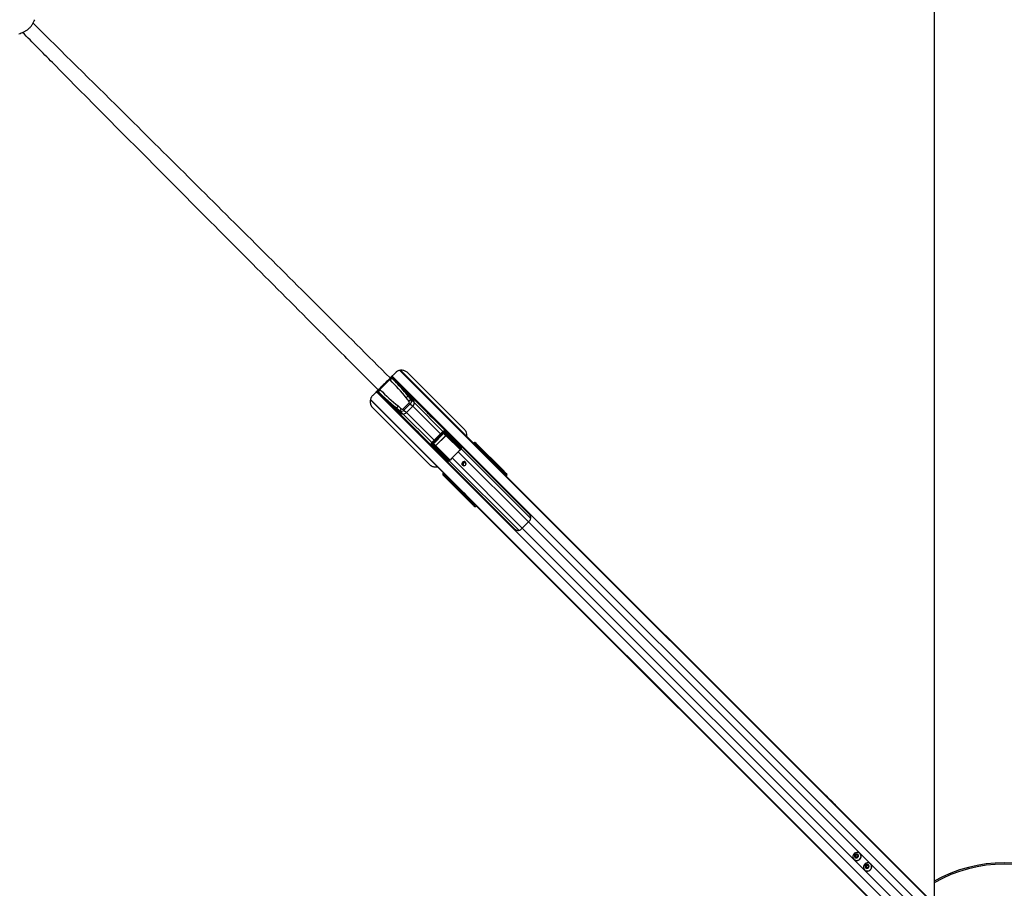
# Model space of a CAD drawing. Header units: millimetres. Extents: x 20 to 23339, y 40 to 19992.
# Tile 102 of 154: x 4544 to 6779, y 14957 to 16931. Entities that reach past the tile are written whole.
import ezdxf

# ---------------------------------------------------------------- set-up
doc = ezdxf.new("R2010")
doc.units = ezdxf.units.MM
doc.header["$LTSCALE"] = 2

msp = doc.modelspace()

# ---------------------------------------------------------------- linework, layer by layer
at = {"color": 8, "linetype": 'Continuous', "lineweight": 25}
for p, q in [((5382.98, 16114.29), (5384.43, 16112.85)), ((5396.72, 16110.05), (5387.75, 16119.03)), ((6653.54, 14857.17), (5389.71, 16121)), ((6669.32, 14871.93), (5407.43, 16133.82)), ((5621.51, 15920.76), (5408.26, 16134)), ((5360.64, 16091.95), (5362.08, 16090.5)), ((6617.76, 14821.39), (5353.93, 16085.22)), ((5356.02, 16087.07), (5364.88, 16078.21)), ((5552.98, 15854.62), (5340.4, 16067.2)), ((6603, 14805.61), (5340.61, 16068)), ((5499.51, 15989.81), (5436.5, 16052.82)), ((5505.04, 15995.34), (5440.37, 16060.02)), ((5479.59, 15969.89), (5414.91, 16034.56)), ((5485.12, 15975.42), (5422.11, 16038.43)), ((5505.11, 15995.41), (5506.99, 15993.53)), ((5544.76, 15953.53), (5512.76, 15985.54)), ((5513.22, 15985.78), (5545.1, 15953.9)), ((5479.52, 15969.82), (5481.4, 15967.94)), ((5521.06, 15929.8), (5489.15, 15961.71)), ((5489.39, 15962.17), (5521.46, 15930.11)), ((5546.72, 15959.17), (5545.41, 15960.17)), ((5577.27, 15965.57), (5577.26, 15965.56)), ((5577.53, 15965.66), (5577.99, 15965.19)), ((5577.81, 15965.94), (5578.27, 15965.47)), ((5579.59, 15966.27), (5579.67, 15966.19)), ((5584.86, 15957.95), (5586.28, 15959.14)), ((5586.42, 15958.87), (5585.07, 15957.74)), ((5586.27, 15957.57), (5585.76, 15957.06)), ((5585.8, 15958.03), (5586.27, 15957.57)), ((5587.15, 15958.55), (5586.62, 15959.08)), ((5587.58, 15958.36), (5587.66, 15958.29)), ((5685.18, 15775.82), (5525.96, 15935.05)), ((5699.11, 15789.75), (5539.88, 15948.97)), ((5704.29, 15797.73), (5546.41, 15955.61)), ((5586.81, 15956), (5587.32, 15956.51)), ((5588.22, 15955.62), (5587.71, 15955.11)), ((5595.09, 15947.72), (5596.73, 15949.09)), ((5596.88, 15948.83), (5595.3, 15947.51)), ((5519.43, 15928.77), (5518.37, 15929.63)), ((5677.19, 15770.64), (5519.32, 15928.52)), ((5509.46, 15896.66), (5508.99, 15897.12)), ((5509.74, 15896.94), (5509.27, 15897.4)), ((5509.37, 15897.67), (5509.36, 15897.66)), ((5515.79, 15888.65), (5516.98, 15890.07)), ((5640.95, 15901.86), (5642.31, 15903.39)), ((5643.79, 15901.15), (5642.79, 15900.02)), ((5515.85, 15888.31), (5516.38, 15887.78)), ((5517.19, 15889.86), (5516.06, 15888.51)), ((5516.9, 15889.13), (5517.36, 15888.66)), ((5517.87, 15889.17), (5517.36, 15888.66)), ((5518.42, 15887.61), (5518.93, 15888.12)), ((5519.82, 15887.22), (5519.31, 15886.71)), ((5525.84, 15878.2), (5527.21, 15879.84)), ((5527.42, 15879.63), (5526.1, 15878.05)), ((5571.54, 15832.62), (5573.07, 15833.98)), ((5574.91, 15832.14), (5573.78, 15831.14)), ((6591.21, 14897.65), (5699.11, 15789.75)), ((6577.28, 14883.72), (5685.18, 15775.82))]:
    msp.add_line(p, q, dxfattribs=at)
at = {"color": 7, "linetype": 'Continuous', "lineweight": 25}
for p, q in [((5397.14, 16128.43), (5385.4, 16116.69)), ((5387.22, 16118.54), (5389.35, 16116.41)), ((5701.59, 15806.57), (5388.44, 16119.73)), ((5389.35, 16116.41), (5390.01, 16115.75)), ((5390.01, 16115.75), (5433.93, 16071.83)), ((5624.48, 15918.34), (5408.72, 16134.1)), ((5553.66, 16000.19), (5425.42, 16128.43)), ((5384.43, 16112.85), (5362.08, 16090.5)), ((5384.43, 16112.85), (5384.43, 16112.85)), ((5385.09, 16112.18), (5384.43, 16112.85)), ((5396.22, 16109.54), (5396.72, 16110.05)), ((5355.2, 16086.49), (5668.36, 15773.34)), ((5356.39, 16087.71), (5358.52, 16085.58)), ((5358.52, 16085.58), (5359.18, 16084.92)), ((5359.18, 16084.92), (5403.1, 16041)), ((5362.75, 16089.84), (5362.08, 16090.5)), ((5362.08, 16090.5), (5362.08, 16090.5)), ((5364.88, 16078.21), (5365.39, 16078.71)), ((5439.74, 16062.12), (5426.97, 16074.89)), ((5470.15, 16037.31), (5431.41, 16076.05)), ((5555.4, 15851.64), (5340.32, 16066.72)), ((5345.79, 16048.8), (5474.03, 15920.56)), ((5412.81, 16035.19), (5400.04, 16047.96)), ((5414.38, 16046.16), (5428.77, 16060.55)), ((5431.02, 16058.3), (5416.63, 16043.91)), ((5436.5, 16052.82), (5422.11, 16038.43)), ((5431.02, 16058.3), (5428.77, 16060.55)), ((5431.02, 16058.3), (5436.5, 16052.82)), ((5433.16, 16067.23), (5440.37, 16060.02)), ((5398.88, 16043.52), (5437.62, 16004.78)), ((5407.7, 16041.77), (5414.91, 16034.56)), ((5416.63, 16043.91), (5414.38, 16046.16)), ((5416.63, 16043.91), (5422.11, 16038.43)), ((5516.31, 15991.15), (5484.6, 16022.86)), ((5452.07, 15990.33), (5483.78, 15958.62)), ((5505.11, 15995.41), (5479.52, 15969.82)), ((5506.99, 15993.53), (5481.4, 15967.94)), ((5483.49, 15967.9), (5507.03, 15991.44)), ((5507.46, 15991.01), (5483.92, 15967.47)), ((5489.09, 15963.16), (5511.77, 15985.84)), ((5511.98, 15985.63), (5489.3, 15962.95)), ((5507.46, 15991.01), (5507.03, 15991.44)), ((5511.77, 15985.84), (5507.46, 15991.01)), ((5509.2, 15990.6), (5513.22, 15985.78)), ((5543.69, 15956.11), (5509.2, 15990.6)), ((5510.13, 15991.09), (5544.62, 15956.6)), ((5544.76, 15958.58), (5510.14, 15993.28)), ((5516.38, 15991.09), (5510.65, 15995.55)), ((5511.11, 15995.14), (5545, 15961.17)), ((5516.89, 15990.64), (5511.11, 15995.14)), ((5511.98, 15985.63), (5511.77, 15985.84)), ((5530.96, 15976.54), (5516.89, 15990.64)), ((5479.38, 15964.28), (5483.84, 15958.55)), ((5513.76, 15929.93), (5479.79, 15963.82)), ((5479.79, 15963.82), (5484.29, 15958.04)), ((5481.65, 15964.79), (5516.35, 15930.17)), ((5483.92, 15967.47), (5483.49, 15967.9)), ((5518.33, 15930.31), (5483.84, 15964.8)), ((5483.92, 15967.47), (5489.09, 15963.16)), ((5498.39, 15943.97), (5484.29, 15958.04)), ((5484.33, 15965.73), (5518.82, 15931.24)), ((5489.15, 15961.71), (5484.33, 15965.73)), ((5489.3, 15962.95), (5489.09, 15963.16)), ((5544.62, 15962.86), (5544.89, 15963.13)), ((5545.49, 15958.81), (5545.3, 15956.56)), ((5577.53, 15965.66), (5577.35, 15965.46)), ((5577.81, 15965.94), (5577.53, 15965.66)), ((5578.27, 15965.47), (5577.99, 15965.19)), ((5577.99, 15965.19), (5578.96, 15964.22)), ((5579.24, 15964.5), (5578.27, 15965.47)), ((5578.96, 15964.22), (5579.24, 15964.5)), ((5578.96, 15964.22), (5579.86, 15963.32)), ((5579.24, 15964.5), (5580.14, 15963.6)), ((5579.32, 15969.15), (5580.64, 15967.4)), ((5642.98, 15905.49), (5579.32, 15969.15)), ((5583.62, 15963.05), (5579.6, 15966.26)), ((5579.67, 15966.19), (5580.66, 15965.2)), ((5583.71, 15962.98), (5579.67, 15966.19)), ((5580.14, 15963.6), (5579.86, 15963.32)), ((5586.28, 15959.14), (5580.62, 15963.83)), ((5580.64, 15967.4), (5643.01, 15905.03)), ((5580.66, 15965.2), (5586.18, 15960.63)), ((5585.8, 15958.03), (5585.29, 15957.52)), ((5587.32, 15956.51), (5586.27, 15957.57)), ((5593.56, 15953.6), (5587.59, 15958.36)), ((5587.66, 15958.29), (5588.74, 15957.21)), ((5593.68, 15953.5), (5587.66, 15958.29)), ((5588.74, 15957.21), (5596.81, 15950.52)), ((5525.96, 15935.05), (5539.88, 15948.97)), ((5588.22, 15955.62), (5587.32, 15956.51)), ((5596.78, 15949.14), (5588.7, 15955.84)), ((5593.68, 15953.5), (5593.55, 15953.59)), ((5642.31, 15903.39), (5596.88, 15948.83)), ((5511.8, 15930.04), (5512.07, 15930.31)), ((5621.51, 15920.76), (5621.13, 15921)), ((5627.81, 15914.45), (5621.51, 15920.76)), ((5622.95, 15918.97), (5627.81, 15914.45)), ((5626.63, 15916.18), (5624.48, 15918.34)), ((5639.24, 15903.57), (5626.63, 15916.18)), ((6672.28, 14869.98), (5627.81, 15914.45)), ((5507.53, 15894.29), (5505.78, 15895.61)), ((5569.44, 15831.95), (5505.78, 15895.61)), ((5569.9, 15831.92), (5507.53, 15894.29)), ((5508.67, 15895.34), (5511.88, 15891.31)), ((5508.74, 15895.26), (5508.67, 15895.34)), ((5509.73, 15894.27), (5508.74, 15895.26)), ((5508.74, 15895.26), (5511.95, 15891.22)), ((5509.27, 15897.4), (5508.99, 15897.12)), ((5509.74, 15896.94), (5509.46, 15896.66)), ((5509.46, 15896.66), (5510.43, 15895.69)), ((5514.3, 15888.75), (5509.73, 15894.27)), ((5510.71, 15895.97), (5509.74, 15896.94)), ((5510.43, 15895.69), (5510.71, 15895.97)), ((5511.33, 15894.79), (5510.43, 15895.69)), ((5511.61, 15895.07), (5510.71, 15895.97)), ((5511.1, 15894.31), (5515.79, 15888.65)), ((5511.61, 15895.07), (5511.33, 15894.79)), ((5643.53, 15899.28), (5639.24, 15903.57)), ((6374.94, 15167.88), (5643.53, 15899.28)), ((5644.73, 15899.9), (5643.79, 15901.15)), ((5646.57, 15901.2), (5647.5, 15899.96)), ((5647.5, 15899.96), (5650.17, 15897.29)), ((5648.31, 15899.75), (5650.17, 15897.29)), ((5516.57, 15887.34), (5521.34, 15881.36)), ((5516.57, 15887.34), (5516.64, 15887.27)), ((5517.72, 15886.19), (5516.64, 15887.27)), ((5516.64, 15887.27), (5521.43, 15881.25)), ((5517.41, 15889.64), (5516.9, 15889.13)), ((5517.36, 15888.66), (5518.42, 15887.61)), ((5524.41, 15878.12), (5517.72, 15886.19)), ((5518.42, 15887.61), (5519.31, 15886.71)), ((5519.09, 15886.23), (5525.79, 15878.15)), ((5521.34, 15881.36), (5521.43, 15881.25)), ((5526.1, 15878.05), (5571.54, 15832.62)), ((5551.73, 15856.52), (5552.98, 15854.62)), ((5555.14, 15852.46), (5552.98, 15854.62)), ((5565.34, 15842.26), (5553.75, 15854.7)), ((5554.16, 15853.95), (5555.14, 15852.46)), ((5561.03, 15846.57), (5554.16, 15853.95)), ((5561.03, 15846.57), (5555.14, 15852.46)), ((5557.56, 15849.49), (5555.4, 15851.64)), ((5563.59, 15843.46), (5557.56, 15849.49)), ((5565.34, 15842.26), (5561.03, 15846.57)), ((5568.76, 15838.29), (5563.59, 15843.46)), ((6604.95, 14802.65), (5565.34, 15842.26)), ((5576.27, 15830.78), (5568.76, 15838.29)), ((5574.97, 15827.43), (5573.73, 15828.36)), ((5573.78, 15831.14), (5575.03, 15830.2)), ((5577.64, 15824.76), (5574.97, 15827.43)), ((5575.18, 15826.62), (5577.64, 15824.76)), ((5580.58, 15826.47), (5576.27, 15830.78)), ((6607.37, 14799.67), (5580.58, 15826.47)), ((5685.18, 15775.82), (5699.11, 15789.75)), ((6384.08, 15158.73), (6374.94, 15167.88)), ((6390.77, 15152.04), (6384.08, 15158.73)), ((6396.44, 15146.37), (6390.77, 15152.04)), ((6675.26, 14867.56), (6396.44, 15146.37)), ((6438.22, 15023.28), (6438.4, 15023.09)), ((6440.57, 15031.91), (6443.02, 15034.36)), ((6441.34, 15028.69), (6440.57, 15031.91)), ((6441.33, 15031.15), (6440.57, 15031.91)), ((6441.33, 15031.15), (6442.55, 15032.38)), ((6441.71, 15029.54), (6441.33, 15031.15)), ((6444.56, 15027.92), (6441.34, 15028.69)), ((6441.95, 15028.54), (6441.71, 15029.54)), ((6442.55, 15032.38), (6443.78, 15033.6)), ((6443.02, 15034.36), (6446.24, 15033.59)), ((6443.78, 15033.6), (6443.02, 15034.36)), ((6443.78, 15033.6), (6445.39, 15033.22)), ((6447.01, 15030.37), (6444.56, 15027.92)), ((6445.39, 15033.22), (6446.39, 15032.98)), ((6446.24, 15033.59), (6447.01, 15030.37)), ((6451.84, 15036.53), (6451.66, 15036.71)), ((6462.15, 14999.35), (6462.33, 14999.17)), ((6464.5, 15007.98), (6466.95, 15010.43)), ((6465.27, 15004.76), (6464.5, 15007.98)), ((6465.25, 15007.23), (6464.5, 15007.98)), ((6465.25, 15007.23), (6466.48, 15008.45)), ((6465.64, 15005.62), (6465.25, 15007.23)), ((6468.49, 15003.99), (6465.27, 15004.76)), ((6465.88, 15004.62), (6465.64, 15005.62)), ((6466.48, 15008.45), (6467.7, 15009.68)), ((6466.95, 15010.43), (6470.17, 15009.66)), ((6467.7, 15009.68), (6466.95, 15010.43)), ((6467.7, 15009.68), (6469.31, 15009.29)), ((6470.94, 15006.44), (6468.49, 15003.99)), ((6469.31, 15009.29), (6470.31, 15009.05)), ((6470.17, 15009.66), (6470.94, 15006.44)), ((6475.76, 15012.6), (6475.58, 15012.78))]:
    msp.add_line(p, q, dxfattribs=at)
at = {"color": 7, "linetype": 'Continuous', "lineweight": 25, "flags": 128}
for points in [[(6620.57, 14939.1), (6620.54, 15512.45), (6620.51, 16141.82), (6620.49, 16782.42), (6620.49, 17423.01)], [(5477.21, 16029.91), (5477.24, 16029.88), (5480.29, 16026.97), (5482.89, 16024.51), (5484.6, 16022.85), (5485.15, 16022.24), (5484.48, 16022.78), (5482.71, 16024.42), (5481.49, 16025.58), (5480.14, 16026.93), (5478.68, 16028.4), (5477.17, 16029.95), (5474.26, 16033), (5471.8, 16035.6), (5470.15, 16037.31), (5470.15, 16037.31)], [(5437.62, 16004.78), (5437.63, 16004.78), (5439.34, 16003.12), (5441.93, 16000.67), (5444.99, 15997.75), (5446.54, 15996.25), (5448.01, 15994.79), (5449.35, 15993.43), (5450.52, 15992.22), (5452.15, 15990.45), (5452.69, 15989.78), (5452.07, 15990.33), (5452.07, 15990.33)], [(5549.32, 15918.54), (5550.86, 15917.53), (5552.71, 15917.22), (5554.58, 15917.65), (5556.18, 15918.75), (5557.28, 15920.35), (5557.71, 15922.22), (5557.4, 15924.07), (5556.39, 15925.61), (5554.85, 15926.61), (5553.01, 15926.92), (5551.14, 15926.49), (5549.54, 15925.39), (5548.44, 15923.79), (5548.01, 15921.92), (5548.32, 15920.08), (5549.32, 15918.54)], [(6451.25, 15023.68), (6452.83, 15025.73), (6453.82, 15028.09), (6454.16, 15030.59), (6453.81, 15033.05), (6452.8, 15035.29), (6451.21, 15037.13), (6449.15, 15038.44), (6446.78, 15039.12), (6444.28, 15039.13), (6441.82, 15038.46), (6439.6, 15037.16), (6437.77, 15035.33), (6436.47, 15033.11), (6435.8, 15030.65), (6435.81, 15028.15), (6436.49, 15025.78), (6437.8, 15023.72), (6439.65, 15022.13), (6441.88, 15021.12), (6444.34, 15020.77), (6446.84, 15021.11), (6449.2, 15022.1), (6451.25, 15023.68)], [(6446.95, 15027.98), (6447.99, 15029.51), (6448.4, 15031.28), (6448.1, 15033.03), (6447.15, 15034.5), (6445.69, 15035.45), (6443.94, 15035.74), (6442.16, 15035.34), (6440.64, 15034.29), (6439.59, 15032.77), (6439.19, 15030.99), (6439.48, 15029.24), (6440.43, 15027.78), (6441.9, 15026.83), (6443.65, 15026.53), (6445.42, 15026.94), (6446.95, 15027.98)], [(6475.18, 14999.75), (6476.75, 15001.8), (6477.75, 15004.16), (6478.08, 15006.67), (6477.73, 15009.13), (6476.72, 15011.36), (6475.13, 15013.2), (6473.08, 15014.51), (6470.71, 15015.2), (6468.2, 15015.2), (6465.75, 15014.53), (6463.52, 15013.24), (6461.69, 15011.41), (6460.4, 15009.18), (6459.73, 15006.73), (6459.73, 15004.22), (6460.42, 15001.85), (6461.73, 14999.8), (6463.57, 14998.21), (6465.8, 14997.2), (6468.26, 14996.85), (6470.77, 14997.18), (6473.13, 14998.18), (6475.18, 14999.75)], [(6470.87, 15004.06), (6471.92, 15005.58), (6472.33, 15007.36), (6472.03, 15009.11), (6471.08, 15010.57), (6469.61, 15011.52), (6467.86, 15011.82), (6466.09, 15011.41), (6464.56, 15010.37), (6463.52, 15008.84), (6463.11, 15007.07), (6463.41, 15005.32), (6464.36, 15003.85), (6465.82, 15002.9), (6467.58, 15002.61), (6469.35, 15003.01), (6470.87, 15004.06)]]:
    msp.add_lwpolyline(points, dxfattribs=at)
at = {"color": 7, "linetype": 'Continuous', "lineweight": 25}
for centre, radius, start, end in [((5392.61, 16106.74), 10.21, 108.61214, 143.23), ((5393.27, 16106.07), 10.21, 108.61214, 143.23), ((5396, 16110.75), 1, 316, 45), ((5368.19, 16082.32), 10.21, 126.77, 161.38786), ((5368.86, 16081.66), 10.21, 126.77, 161.38786), ((5364.18, 16078.93), 1, 225, 314), ((5431.83, 16061.37), 14.36, 109.75416, 134.08523), ((5407.41, 16052), 33.92, 13.67343, 59.92676), ((5416.71, 16054.93), 24.13, 17.34007, 44.44159), ((5422.93, 16067.52), 33.92, 210.07324, 256.32657), ((5413.56, 16043.1), 14.36, 135.91477, 160.24584), ((5421.75, 16036.74), 14.92, 136.92929, 160.28231), ((5438.19, 16053.18), 14.92, 109.71769, 133.07071), ((5430.3, 16060.8), 10.1, 307.87112, 355.57307), ((5398.21, 16048.55), 43.69, 15.21172, 18.09368), ((5420, 16058.22), 24.13, 225.55841, 252.65993), ((5426.38, 16076.72), 43.69, 251.90632, 254.78828), ((5414.13, 16044.63), 10.1, 274.42693, 322.12888), ((5509.22, 15991.7), 1.1, 269.03324, 325.99224), ((5508.91, 15995.1), 2.2, 303.96086, 0.86869), ((5513.21, 15985.23), 0.549, 89.03324, 145.99224), ((5479.83, 15966.02), 2.2, 269.13131, 326.03914), ((5483.23, 15965.71), 1.1, 304.00776, 0.96676), ((5489.7, 15961.72), 0.549, 124.00776, 180.96676), ((5544.7, 15960.06), 1.48, 272.45616, 302.46435), ((5544.88, 15959.86), 0.618, 29.68669, 63.40952), ((5579.94, 15964.54), 0.98, 313.84159, 42.60746), ((5583.93, 15963.07), 0.237, 141.60559, 202.6194), ((5586.38, 15960.72), 0.222, 143.45025, 204.03615), ((5587.11, 15959.41), 0.878, 198.39776, 218.24261), ((5587.43, 15960.16), 1.34, 220.97094, 232.92229), ((5588.02, 15956.55), 0.98, 313.84159, 42.60746), ((5567.72, 15893.23), 59.1, 134.96371, 140.45217), ((5581.7, 15907.21), 59.1, 129.54783, 135.03629), ((5543.71, 15957.21), 1.1, 269.03324, 325.99224), ((5544.34, 15956.89), 1.01, 230.15341, 341.30529), ((5545.05, 15958.51), 1.96, 257.3695, 277.26925), ((5593.83, 15953.58), 0.178, 150.82905, 208.86446), ((5597.57, 15949.37), 0.878, 198.39776, 218.24261), ((5597.55, 15949.34), 0.796, 194.95016, 217.21236), ((5596.95, 15950.6), 0.161, 155.16082, 211.16039), ((5515.07, 15930.05), 0.618, 206.59048, 240.31331), ((5514.87, 15930.23), 1.48, 327.53565, 357.54384), ((5517.72, 15931.22), 1.1, 304.00776, 0.96676), ((5516.42, 15929.88), 1.96, 352.73075, 12.6305), ((5518.04, 15930.59), 1.01, 288.69471, 39.84659), ((5554.23, 15920.7), 5.05, 57.85467, 212.14533), ((5553.88, 15920.8), 3.27, 131.86542, 278.5869), ((5554.14, 15921.08), 3.27, 350.87202, 138.67567), ((5611.07, 15904.91), 18.97, 45.04205, 56.63391), ((5613.23, 15902.76), 18.96, 45.04062, 56.5012), ((5510.39, 15894.99), 0.98, 227.39254, 316.15841), ((5511.86, 15891.01), 0.237, 67.3806, 128.39441), ((5641.24, 15904.82), 1.79, 307.06255, 6.71611), ((5645.21, 15899.76), 1.98, 46.71804, 135.53722), ((5646.15, 15898.52), 1.98, 46.71804, 135.53722), ((5514.21, 15888.55), 0.222, 65.96385, 126.54975), ((5514.77, 15887.5), 1.34, 37.07771, 49.02906), ((5515.52, 15887.82), 0.878, 51.75739, 71.60224), ((5518.38, 15886.91), 0.98, 227.39254, 316.15841), ((5521.35, 15881.1), 0.178, 61.13554, 119.17095), ((5524.33, 15877.98), 0.161, 58.83961, 114.83918), ((5525.59, 15877.38), 0.796, 52.78764, 75.04984), ((5525.56, 15877.36), 0.878, 51.75739, 71.60224), ((5568.83, 15865.05), 18.97, 213.36609, 224.95795), ((5570.99, 15862.89), 18.97, 213.36609, 224.95795), ((5570.11, 15833.69), 1.79, 263.28389, 322.93745), ((5575.17, 15829.72), 1.98, 134.46278, 223.28196), ((5576.41, 15828.78), 1.98, 134.46278, 223.28196), ((5667.7, 15821.25), 44.48, 314.91701, 322.2174), ((5653.68, 15807.23), 44.48, 307.7826, 315.08299), ((6444.72, 15029.8), 9.22, 226.75307, 316.79788), ((6444.68, 15030.21), 3.04, 134.37736, 192.5941), ((6444.34, 15030.16), 2.7, 193.30407, 218.76214), ((6444.72, 15030.25), 3.04, 77.4059, 135.62264), ((6444.77, 15030.59), 2.7, 51.23786, 76.69593), ((6445.13, 15030.21), 9.22, 313.20212, 43.24693), ((6468.64, 15005.88), 9.22, 226.75307, 316.79788), ((6468.6, 15006.28), 3.04, 134.37736, 192.5941), ((6468.26, 15006.24), 2.7, 193.30407, 218.76214), ((6468.65, 15006.33), 3.04, 77.4059, 135.62264), ((6468.69, 15006.67), 2.7, 51.23786, 76.69593), ((6469.05, 15006.29), 9.22, 313.20212, 43.24693), ((6779.29, 14695.64), 320, 60.2284, 119.77073), ((6779.29, 14695.64), 317, 59.91728, 120.07883)]:
    msp.add_arc(centre, radius, start, end, dxfattribs=at)
at = {"color": 8, "linetype": 'Continuous', "lineweight": 25}
for centre, radius, start, end in [((5568.95, 15957.3), 11.74, 44.84469, 48.74924), ((5578.97, 15967.18), 1.68, 310.11369, 7.3551), ((5507.75, 15895.96), 1.68, 262.6449, 319.88631), ((5517.63, 15905.98), 11.74, 221.25076, 225.15531)]:
    msp.add_arc(centre, radius, start, end, dxfattribs=at)
at = {"color": 7, "linetype": 'Continuous', "lineweight": 25}
for centre, major_axis, ratio, start_param, end_param in [((5276.88, 16002.61), (210.51, -210.51), 0.5374519, 1.4475158, 1.5707963), ((5276.2, 16003.29), (208.93, -208.93), 0.5211931, 1.3849003, 1.5707963), ((5472.32, 16198.05), (210.51, -210.51), 0.5374519, 4.712389, 4.8356359), ((5471.64, 16198.73), (208.93, -208.93), 0.5211931, 4.712389, 4.898285), ((5210.33, 15972.35), (303.43, -303.43), 0.5211931, 1.3617427, 1.3849003), ((5211.01, 15971.67), (305, -305), 0.5324147, 1.3617427, 1.3849003), ((5503.26, 16263.92), (305, -305), 0.5324147, 4.898285, 4.9214426), ((5502.58, 16264.6), (303.43, -303.43), 0.5211931, 4.898285, 4.9214426), ((5411.67, 16048.87), (2.71, -2.71), 0.5211931, 4.9214426, 6.2831853), ((5426.06, 16063.26), (2.71, -2.71), 0.5211931, 0, 1.3617427), ((5426.74, 16062.58), (5.66, 5.66), 0.7578134, 4.712389, 6.0741317), ((5412.35, 16048.19), (5.66, 5.66), 0.7578134, 3.3506463, 4.712389), ((5508.21, 15992.38), (3.2, -2.8), 0.9399897, 1.4841326, 3.0830343), ((5508.68, 15991.91), (1.79, -1.51), 0.8534878, 1.4707385, 3.0696403), ((5508.77, 15989.62), (-1.66, 1.89), 0.7960113, 4.7935922, 6.3347062), ((5508.53, 15989.85), (-1.04, 1.2), 0.6306565, 4.7947605, 6.3358745), ((5512.53, 15985.06), (-0.731, 0.811), 0.9160627, 4.7835299, 6.3246439), ((5512.41, 15985.17), (-0.414, 0.472), 0.7960113, 4.7935922, 6.3347062), ((5513.97, 15987.9), (3.58, -3.02), 0.8534878, 1.4707385, 1.617673), ((5482.55, 15966.72), (-2.8, 3.2), 0.9399897, 0.0585583, 1.6574601), ((5483.02, 15966.25), (-1.51, 1.79), 0.8534878, 0.0719524, 1.6708542), ((5485.31, 15966.16), (1.89, -1.66), 0.7960113, 3.0900718, 4.6311858), ((5485.08, 15966.4), (1.2, -1.04), 0.6306565, 3.0889034, 4.6300174), ((5487.03, 15960.96), (-3.02, 3.58), 0.8534878, 1.5239196, 1.6708542), ((5489.87, 15962.4), (0.811, -0.731), 0.9160627, 3.1001341, 4.6412481), ((5489.76, 15962.52), (0.472, -0.414), 0.7960113, 3.0900718, 4.6311858), ((5514.25, 15995.87), (-191.31, 192.03), 0.0067039, 1.6649566, 1.7429935), ((5537.33, 15959.52), (-5.76, 5.76), 0.8205601, 3.6216788, 3.8980488), ((5576.63, 15966.13), (1.73, 3.69), 0.9084912, 5.9653908, 7.5373431), ((5577.86, 15964.5), (2.34, 3.27), 0.932843, 6.1283649, 7.7003172), ((5578.62, 15965.12), (1.06, 1.06), 0.3305965, 0.0349066, 1.5707963), ((5579.62, 15964.13), (1.06, 1.06), 0.3524771, 0.0349066, 1.5707963), ((5580.27, 15963.47), (0.354, 0.354), 0.3743577, 0.0349066, 1.5707963), ((5535.84, 16008.67), (74.51, -70.97), 0.0008516, 5.4109204, 5.4550695), ((5536.19, 16009.03), (74.15, -71.32), 0.0006481, 5.4092127, 5.4533618), ((5586.62, 15957.22), (1.06, 1.06), 0.3305965, 0.0349066, 1.5707963), ((5585.22, 15960.13), (1.22, -0.83), 0.6768411, 6.0573316, 6.2513323), ((5585.04, 15960.19), (1.62, -1.06), 0.7727027, 6.0539511, 6.2479518), ((5587.69, 15956.14), (1.06, 1.06), 0.3524771, 0.0349066, 1.5707963), ((5479.06, 15960.68), (192.03, -191.31), 0.0067039, 1.3986212, 1.4766361), ((5591.8, 15895.89), (-68.6, 84.02), 0.0107882, 5.463474, 5.5026772), ((5588.35, 15955.48), (0.354, 0.354), 0.3743577, 0.0349066, 1.5707963), ((5536.19, 16009.03), (74.15, -71.32), 0.0006481, 5.6002556, 5.6700895), ((5535.84, 16008.67), (74.51, -70.97), 0.0008516, 5.6019633, 5.6717972), ((5597.31, 15947.9), (1.77, 1.77), 0.5087004, 1.3702338, 1.3962634), ((5597.64, 15947.57), (1.41, 1.41), 0.7241758, 1.3702338, 1.3962634), ((5515.41, 15937.6), (-5.76, 5.76), 0.8205601, 2.3851365, 2.6615065), ((5579.04, 15883.14), (84.02, -68.6), 0.0107882, 3.9221007, 3.9613039), ((5622.75, 15919.38), (1.76, -1.68), 0.0656844, 2.7914656, 4.8889634), ((5526.11, 15790.43), (-221.5, 221.5), 0.5107684, 4.712389, 4.7813953), ((5530.4, 15786.14), (-221.5, 221.5), 0.5107684, 4.712389, 4.7822022), ((5508.8, 15898.3), (3.69, 1.73), 0.9084912, 1.8874348, 3.4593871), ((5510.43, 15897.07), (3.27, 2.34), 0.932843, 1.7244608, 3.2964131), ((5509.81, 15896.31), (1.06, 1.06), 0.3305965, 1.5707963, 3.1066861), ((5510.8, 15895.31), (1.06, 1.06), 0.3524771, 1.5707963, 3.1066861), ((5511.46, 15894.66), (0.354, 0.354), 0.3743577, 1.5707963, 3.1066861), ((5465.9, 15938.74), (-71.32, 74.15), 0.0006481, 3.9714162, 4.0155652), ((5466.26, 15939.09), (-70.97, 74.51), 0.0008516, 3.9697084, 4.0138575), ((5642.46, 15902.49), (-1.28, 1.57), 0.2462972, 3.5216209, 5.117167), ((5644.31, 15903.76), (-4.18, 4.33), 0.0438581, 3.4855425, 5.0810886), ((5643.9, 15903.88), (-2.79, 2.88), 0.0438581, 3.4855425, 5.0810886), ((5645.87, 15893.11), (4.24, 4.24), 0.3295798, 5.1811209, 6.2371821), ((5514.8, 15889.71), (-0.83, 1.22), 0.6768411, 3.1734457, 3.3674464), ((5514.74, 15889.89), (-1.06, 1.62), 0.7727027, 3.1768261, 3.3708269), ((5517.71, 15888.31), (1.06, 1.06), 0.3305965, 1.5707963, 3.1066861), ((5518.79, 15887.24), (1.06, 1.06), 0.3524771, 1.5707963, 3.1066861), ((5519.45, 15886.58), (0.354, 0.354), 0.3743577, 1.5707963, 3.1066861), ((5465.9, 15938.74), (-71.32, 74.15), 0.0006481, 3.7546885, 3.8245223), ((5466.26, 15939.09), (-70.97, 74.51), 0.0008516, 3.7529808, 3.8228146), ((5527.03, 15877.62), (1.77, 1.77), 0.5087004, 1.7453293, 1.7713589), ((5527.36, 15877.29), (1.41, 1.41), 0.7241758, 1.7453293, 1.7713589), ((5553.35, 15854.9), (-1.68, 1.76), 0.0656844, 4.5379103, 6.6333124), ((5689.41, 15943.92), (-222.39, 222.39), 0.5087356, 1.5009832, 1.5707963), ((5693.71, 15939.61), (-222.39, 222.39), 0.5087356, 1.5009832, 1.5707963), ((5571.17, 15830.62), (4.33, -4.18), 0.0438581, 4.3436893, 5.9392355), ((5571.05, 15831.03), (2.88, -2.79), 0.0438581, 4.3436893, 5.9392355), ((5572.44, 15832.47), (1.57, -1.28), 0.2462972, 4.3076109, 5.903157), ((5581.82, 15829.06), (4.24, 4.24), 0.3295798, 3.1875959, 4.243657)]:
    msp.add_ellipse(centre, major_axis=major_axis, ratio=ratio, start_param=start_param, end_param=end_param, dxfattribs=at)
at = {"color": 8, "linetype": 'Continuous', "lineweight": 25}
for centre, major_axis, ratio, start_param, end_param in [((5276.88, 16002.61), (210.51, -210.51), 0.5374519, 1.3849003, 1.4475158), ((5472.32, 16198.05), (210.51, -210.51), 0.5374519, 4.8356359, 4.898285), ((5524.37, 15978.52), (34.84, -28.45), 0.0109144, 5.3549514, 5.4147331), ((5578.6, 15964.25), (0.86, 1.85), 0.9084912, 0.9332003, 1.2541578), ((5579.99, 15963.19), (0.354, 0.354), 0.3743577, 1.5707963, 2.1251563), ((5496.41, 15950.56), (-28.45, 34.84), 0.0109144, 4.0100449, 4.0698266), ((5510.68, 15896.33), (1.85, 0.86), 0.9084912, 1.8874348, 2.2076697), ((5511.74, 15894.94), (0.354, 0.354), 0.3743577, 1.0164363, 1.5707963), ((5641.86, 15897.12), (2.83, 2.83), 0.3295798, 5.4553419, 6.2371821), ((5643.2, 15895.79), (4.24, 4.24), 0.3295099, 5.1803848, 6.237318), ((5579.14, 15831.73), (4.24, 4.24), 0.3295099, 3.1874599, 4.2443932), ((5577.81, 15833.07), (2.83, 2.83), 0.3295798, 3.1875959, 3.969436)]:
    msp.add_ellipse(centre, major_axis=major_axis, ratio=ratio, start_param=start_param, end_param=end_param, dxfattribs=at)
at = {"color": 7, "linetype": 'Continuous', "lineweight": 25}
for points, knots in [([(4542.37, 16898.41), (4546.21, 16899.62), (4552.11, 16901.48), (4559.31, 16905.63), (4564.47, 16909.49), (4569.09, 16914.04), (4573.01, 16919.14), (4576.26, 16924.65), (4577.82, 16928.54), (4578.62, 16930.51)], [0, 0, 0, 0, 0.23836382, 0.36638076, 0.49132724, 0.62053671, 0.75044622, 0.87324274, 1, 1, 1, 1]), ([(5385.4, 16116.69), (5383.29, 16114.58), (5379.01, 16110.3), (5372.18, 16103.47), (5365.12, 16096.41), (5360.56, 16091.85), (5358.24, 16089.53)], [0, 0, 0, 0, 0.23888, 0.4846364, 0.7381427, 1, 1, 1, 1]), ([(5425.42, 16128.43), (5424.51, 16129.25), (5422.69, 16130.88), (5418.5, 16133.19), (5413.81, 16134.38), (5408.98, 16134.27), (5405.26, 16133.49), (5401.71, 16131.98), (5399, 16130.19), (5397.58, 16128.85), (5397.14, 16128.43)], [0, 0, 0, 0, 0.1137423, 0.2275484, 0.4536506, 0.5755272, 0.6973834, 0.820633, 0.9438023, 1, 1, 1, 1]), ([(5345.79, 16077.08), (5345, 16076.2), (5343.8, 16074.88), (5342.54, 16072.86), (5341.6, 16071.03), (5340.87, 16069.11), (5340.29, 16066.89), (5340.02, 16065.05), (5339.93, 16063.37), (5339.94, 16061.95), (5340.06, 16060.54), (5340.33, 16058.9), (5340.68, 16057.46), (5341.15, 16056.05), (5341.7, 16054.68), (5342.36, 16053.35), (5343.27, 16051.85), (5344.33, 16050.36), (5345.3, 16049.32), (5345.79, 16048.8)], [0, 0, 0, 0, 0.1094064, 0.1641564, 0.2231318, 0.3052022, 0.3599456, 0.4454596, 0.4848826, 0.5243626, 0.583545, 0.6230251, 0.6862434, 0.7266466, 0.7671143, 0.8277756, 0.8682494, 0.9337677, 1, 1, 1, 1]), ([(5358.24, 16089.53), (5356.17, 16087.46), (5352.02, 16083.31), (5347.87, 16079.16), (5345.79, 16077.08)], [0, 0, 0, 0, 0.4999999, 1, 1, 1, 1]), ([(5452.07, 15990.33), (5451.59, 15990.83), (5450.61, 15991.83), (5448.04, 15994.55), (5446.04, 15996.67), (5445.03, 15997.71), (5445.02, 15997.72)], [0, 0, 0, 0, 0.3346574, 0.6673089, 0.9968828, 1, 1, 1, 1]), ([(5559.31, 15983.5), (5559.41, 15985.46), (5559.61, 15989.41), (5557.62, 15995.41), (5555.04, 15998.53), (5553.66, 16000.19)], [0, 0, 0, 0, 0.3140447, 0.6332645, 1, 1, 1, 1]), ([(5546.41, 15955.61), (5546.55, 15955.94), (5546.86, 15956.67), (5546.98, 15958.25), (5546.59, 15960.39), (5545.55, 15962.42), (5544.54, 15963.63), (5544.11, 15964.05), (5544.11, 15964.06)], [0, 0, 0, 0, 0.1251326, 0.2780419, 0.492841, 0.8046421, 0.9973287, 1, 1, 1, 1]), ([(5544.76, 15958.58), (5544.83, 15958.85), (5544.93, 15959.22), (5545.03, 15959.72), (5545.1, 15960.08), (5545.13, 15960.31), (5545.15, 15960.41)], [0, 0, 0, 0, 0.4255346, 0.5656144, 0.7944513, 1, 1, 1, 1]), ([(5545, 15961.17), (5545, 15961.17), (5545.06, 15961.09), (5545.18, 15960.88), (5545.16, 15960.58), (5545.15, 15960.41)], [0, 0, 0, 0, 0.010706, 0.4231493, 1, 1, 1, 1]), ([(5545, 15961.17), (5545, 15961.16), (5545.1, 15961.05), (5545.31, 15960.75), (5545.38, 15960.38), (5545.41, 15960.17)], [0, 0, 0, 0, 0.0107059, 0.4231481, 1, 1, 1, 1]), ([(5545.41, 15960.17), (5545.42, 15960.09), (5545.42, 15959.92), (5545.45, 15959.46), (5545.48, 15959.08), (5545.49, 15958.81)], [0, 0, 0, 0, 0.1841913, 0.4072131, 1, 1, 1, 1]), ([(5579.6, 15966.26), (5579.48, 15966.33), (5579.27, 15966.46), (5578.94, 15966.51), (5578.64, 15966.47), (5578.34, 15966.35), (5578.06, 15966.17), (5577.88, 15966.01), (5577.81, 15965.94)], [0, 0, 0, 0, 0.1995794, 0.3513074, 0.4943159, 0.6461802, 0.8522295, 1, 1, 1, 1]), ([(5587.59, 15958.36), (5587.47, 15958.43), (5587.27, 15958.56), (5586.93, 15958.6), (5586.63, 15958.56), (5586.33, 15958.45), (5586.05, 15958.27), (5585.87, 15958.1), (5585.8, 15958.03)], [0, 0, 0, 0, 0.1995794, 0.3513074, 0.4943159, 0.6461802, 0.8522295, 1, 1, 1, 1]), ([(5586.42, 15959.27), (5586.47, 15959.37), (5586.58, 15959.53), (5586.61, 15959.75), (5586.6, 15959.93), (5586.57, 15960.06), (5586.49, 15960.25), (5586.37, 15960.44), (5586.24, 15960.56), (5586.18, 15960.63)], [0, 0, 0, 0, 0.20401801, 0.36836347, 0.40895504, 0.56256989, 0.60852773, 0.80270533, 1, 1, 1, 1]), ([(5586.2, 15960.85), (5586.29, 15960.76), (5586.46, 15960.59), (5586.68, 15960.26), (5586.81, 15959.86), (5586.81, 15959.44), (5586.68, 15959.2), (5586.62, 15959.08)], [0, 0, 0, 0, 0.1896653, 0.387972, 0.5975579, 0.804387, 1, 1, 1, 1]), ([(5544.07, 15952.78), (5544.75, 15953.42), (5545.68, 15954.31), (5546.25, 15955.33), (5546.41, 15955.61)], [0, 0, 0, 0, 0.7198695, 1, 1, 1, 1]), ([(5596.78, 15949.14), (5596.87, 15949.21), (5597.05, 15949.37), (5597.17, 15949.65), (5597.19, 15949.9), (5597.14, 15950.06), (5597.09, 15950.18), (5597.04, 15950.26), (5596.94, 15950.39), (5596.87, 15950.46), (5596.81, 15950.52)], [0, 0, 0, 0, 0.21586334, 0.42895582, 0.58025807, 0.68621624, 0.70109635, 0.81343163, 0.83198406, 1, 1, 1, 1]), ([(5596.8, 15950.67), (5596.89, 15950.59), (5597.03, 15950.43), (5597.22, 15950.16), (5597.33, 15949.87), (5597.35, 15949.54), (5597.28, 15949.31), (5597.14, 15949.07), (5597.02, 15948.96), (5596.92, 15948.86)], [0, 0, 0, 0, 0.1677551, 0.3094261, 0.4421052, 0.5973632, 0.7692312, 0.8002226, 1, 1, 1, 1]), ([(5474.03, 15920.56), (5474.41, 15920.2), (5475.15, 15919.49), (5476.38, 15918.53), (5477.48, 15917.79), (5478.42, 15917.24), (5479.62, 15916.6), (5481.12, 15915.95), (5483.23, 15915.29), (5485.11, 15914.9), (5487.24, 15914.69), (5489.33, 15914.7), (5491, 15914.86), (5491.88, 15915.05), (5491.97, 15915.07)], [0, 0, 0, 0, 0.0825106, 0.1650247, 0.2475428, 0.2914793, 0.3355033, 0.4592062, 0.5417364, 0.6723344, 0.7490041, 0.8639289, 0.9849785, 1, 1, 1, 1]), ([(5510.87, 15930.82), (5510.88, 15930.82), (5511.3, 15930.39), (5512.51, 15929.38), (5514.54, 15928.34), (5516.68, 15927.95), (5518.26, 15928.07), (5518.99, 15928.38), (5519.32, 15928.52)], [0, 0, 0, 0, 0.0026713, 0.1953579, 0.507159, 0.7219581, 0.8748674, 1, 1, 1, 1]), ([(5513.76, 15929.93), (5513.76, 15929.93), (5513.84, 15929.87), (5514.05, 15929.75), (5514.34, 15929.77), (5514.52, 15929.78)], [0, 0, 0, 0, 0.0107069, 0.4125955, 1, 1, 1, 1]), ([(5513.76, 15929.93), (5513.77, 15929.93), (5513.87, 15929.83), (5514.17, 15929.62), (5514.54, 15929.56), (5514.76, 15929.52)], [0, 0, 0, 0, 0.0107069, 0.4125943, 1, 1, 1, 1]), ([(5514.52, 15929.78), (5514.63, 15929.8), (5514.85, 15929.83), (5515.38, 15929.93), (5515.9, 15930.05), (5516.26, 15930.14), (5516.35, 15930.17)], [0, 0, 0, 0, 0.2055736, 0.4344383, 0.8552633, 1, 1, 1, 1]), ([(5516.12, 15929.44), (5515.85, 15929.45), (5515.47, 15929.48), (5515.01, 15929.51), (5514.84, 15929.52), (5514.76, 15929.52)], [0, 0, 0, 0, 0.5927869, 0.8158087, 1, 1, 1, 1]), ([(5518.37, 15929.63), (5517.96, 15929.56), (5517.22, 15929.41), (5516.46, 15929.43), (5516.12, 15929.44)], [0, 0, 0, 0, 0.544713, 1, 1, 1, 1]), ([(5519.32, 15928.52), (5520.05, 15928.97), (5521.06, 15929.61), (5521.91, 15930.59), (5522.15, 15930.86)], [0, 0, 0, 0, 0.720131, 1, 1, 1, 1]), ([(5508.99, 15897.12), (5508.92, 15897.05), (5508.72, 15896.84), (5508.51, 15896.49), (5508.42, 15896.07), (5508.46, 15895.67), (5508.6, 15895.45), (5508.67, 15895.34)], [0, 0, 0, 0, 0.1526816, 0.4213754, 0.6263891, 0.8018835, 1, 1, 1, 1]), ([(5509.47, 15897.57), (5509.44, 15897.55), (5509.37, 15897.5), (5509.31, 15897.44), (5509.27, 15897.4)], [0, 0, 0, 0, 0.4679841, 1, 1, 1, 1]), ([(5515.85, 15888.31), (5515.74, 15888.25), (5515.53, 15888.13), (5515.16, 15888.11), (5514.79, 15888.2), (5514.41, 15888.42), (5514.2, 15888.61), (5514.08, 15888.73)], [0, 0, 0, 0, 0.1837229, 0.3577538, 0.5459259, 0.7461896, 1, 1, 1, 1]), ([(5514.3, 15888.75), (5514.39, 15888.67), (5514.54, 15888.52), (5514.83, 15888.36), (5515.12, 15888.31), (5515.41, 15888.36), (5515.57, 15888.46), (5515.66, 15888.51)], [0, 0, 0, 0, 0.2616949, 0.4547577, 0.6342319, 0.8078503, 1, 1, 1, 1]), ([(5516.9, 15889.13), (5516.83, 15889.05), (5516.63, 15888.84), (5516.42, 15888.49), (5516.32, 15888.07), (5516.37, 15887.67), (5516.5, 15887.46), (5516.57, 15887.34)], [0, 0, 0, 0, 0.1526816, 0.4213754, 0.6263891, 0.8018835, 1, 1, 1, 1]), ([(5526.07, 15878.01), (5526.06, 15877.99), (5525.96, 15877.87), (5525.75, 15877.7), (5525.42, 15877.59), (5525.1, 15877.59), (5524.79, 15877.7), (5524.5, 15877.89), (5524.34, 15878.05), (5524.26, 15878.13)], [0, 0, 0, 0, 0.0324038, 0.2220781, 0.3811988, 0.5433613, 0.6728153, 0.8347469, 1, 1, 1, 1]), ([(5524.41, 15878.12), (5524.47, 15878.06), (5524.57, 15877.96), (5524.73, 15877.85), (5524.86, 15877.79), (5524.95, 15877.77), (5525.1, 15877.74), (5525.29, 15877.76), (5525.54, 15877.88), (5525.7, 15878.03), (5525.78, 15878.13), (5525.79, 15878.15)], [0, 0, 0, 0, 0.1655111, 0.2835853, 0.3149316, 0.4135053, 0.4333733, 0.5928838, 0.760419, 0.9651718, 1, 1, 1, 1]), ([(5568.76, 15838.29), (5568.54, 15838.51), (5568.09, 15838.96), (5567.18, 15839.89), (5566.2, 15840.88), (5565.25, 15841.83), (5564.43, 15842.64), (5563.85, 15843.21), (5563.6, 15843.45), (5563.59, 15843.46), (5563.59, 15843.46)], [0, 0, 0, 0, 0.1335987, 0.2671966, 0.4008119, 0.5344211, 0.6680123, 0.8016105, 0.9352267, 1, 1, 1, 1]), ([(5702.85, 15794), (5703.35, 15794.82), (5704.33, 15796.47), (5704.63, 15799.51), (5704.15, 15802.26), (5703.17, 15804.5), (5702.3, 15805.82), (5701.77, 15806.38), (5701.59, 15806.57)], [0, 0, 0, 0, 0.2129283, 0.4246049, 0.6767712, 0.8300264, 0.9444848, 1, 1, 1, 1]), ([(5668.36, 15773.34), (5668.74, 15773), (5669.64, 15772.21), (5671.79, 15771.08), (5674.63, 15770.34), (5678.02, 15770.4), (5679.98, 15771.53), (5680.93, 15772.08)], [0, 0, 0, 0, 0.1096269, 0.2567278, 0.4997884, 0.7551779, 1, 1, 1, 1]), ([(6374.94, 15167.88), (6374.89, 15167.92), (6374.83, 15167.98), (6374.78, 15168.03), (6374.75, 15168.06), (6374.66, 15168.15), (6374.45, 15168.33), (6374.5, 15168.2), (6375.29, 15167.27), (6376.85, 15165.59), (6379.61, 15162.78), (6383.46, 15159.04), (6387.45, 15155.11), (6391.08, 15151.51), (6393.84, 15148.69), (6396.22, 15146.22), (6397.49, 15144.85), (6398.13, 15144.15)], [0, 0, 0, 0, 0.0128243, 0.0160293, 0.0176317, 0.0240423, 0.0497305, 0.1190583, 0.1883106, 0.2569438, 0.3409778, 0.4760744, 0.611696, 0.7174469, 0.8271337, 0.9131092, 1, 1, 1, 1]), ([(6376.42, 15166.38), (6376.39, 15166.41), (6376.32, 15166.47), (6376.27, 15166.51), (6376.27, 15166.51), (6376.37, 15166.4), (6376.62, 15166.14), (6376.95, 15165.81), (6377.23, 15165.52), (6377.4, 15165.35), (6377.54, 15165.21), (6377.61, 15165.15), (6377.64, 15165.12)], [0, 0, 0, 0, 0.0540589, 0.1081366, 0.1814898, 0.3019771, 0.5184611, 0.7488201, 0.8245546, 0.9008749, 0.9552344, 1, 1, 1, 1]), ([(6377.64, 15165.12), (6377.67, 15165.09), (6377.73, 15165.03), (6377.79, 15164.99), (6377.79, 15164.99), (6377.69, 15165.1), (6377.43, 15165.37), (6377.1, 15165.7), (6376.81, 15165.99), (6376.64, 15166.15), (6376.51, 15166.29), (6376.44, 15166.35), (6376.42, 15166.38)], [0, 0, 0, 0, 0.05440905, 0.10883119, 0.18297904, 0.30481667, 0.52255085, 0.75360738, 0.82874291, 0.90447181, 0.95902428, 1, 1, 1, 1]), ([(6390.77, 15152.04), (6389.3, 15153.51), (6386.92, 15155.89), (6384.86, 15157.95), (6384.08, 15158.73)], [0, 0, 0, 0, 0.6208846, 1, 1, 1, 1]), ([(6398.13, 15144.15), (6397.08, 15145.31), (6394.97, 15147.63), (6391.55, 15151.13), (6388.83, 15153.87), (6387.33, 15155.37), (6386.45, 15156.26), (6385.99, 15156.71), (6385.76, 15156.94)], [0, 0, 0, 0, 0.3256755, 0.6503388, 0.8229054, 0.9110502, 0.955444, 1, 1, 1, 1]), ([(6385.76, 15156.94), (6387.52, 15155.2), (6391.09, 15151.69), (6394.64, 15148.16), (6396.44, 15146.37)], [0, 0, 0, 0, 0.49391989, 1, 1, 1, 1])]:
    msp.add_open_spline(points, degree=3, knots=knots, dxfattribs=at)
at = {"color": 8, "linetype": 'Continuous', "lineweight": 25}
for points, knots in [([(4574.83, 16922.51), (4641.23, 16856.88), (4809.83, 16690.23), (5079.84, 16421.37), (5283.55, 16218.25), (5385.4, 16116.69)], [0, 0, 0, 0, 0.2451747, 0.6225869, 1, 1, 1, 1]), ([(5358.24, 16089.53), (5332.85, 16114.99), (5256.66, 16191.37), (5129.72, 16318.69), (4952.1, 16497), (4781.7, 16668.38), (4639.57, 16811.75), (4573.52, 16878.69), (4550.95, 16901.57)], [0, 0, 0, 0, 0.0941818, 0.2825455, 0.4709093, 0.7534552, 0.9157368, 1, 1, 1, 1]), ([(5582.61, 15963.86), (5582.81, 15963.8), (5583.22, 15963.67), (5583.56, 15963.37), (5583.74, 15963.22)], [0, 0, 0, 0, 0.4930177, 1, 1, 1, 1]), ([(5545.3, 15956.56), (5545.46, 15956.37), (5545.74, 15956.01), (5546.03, 15955.66), (5546.16, 15955.5)], [0, 0, 0, 0, 0.55435218, 1, 1, 1, 1]), ([(5592.76, 15954.24), (5592.89, 15954.19), (5593.22, 15954.08), (5593.51, 15953.82), (5593.68, 15953.67)], [0, 0, 0, 0, 0.4000337, 1, 1, 1, 1]), ([(5514.76, 15929.52), (5514.99, 15929.22), (5515.32, 15928.78), (5515.65, 15928.35), (5515.76, 15928.21)], [0, 0, 0, 0, 0.6758429, 1, 1, 1, 1]), ([(5511.71, 15891.19), (5511.67, 15891.24), (5511.43, 15891.5), (5511.17, 15891.87), (5511.08, 15892.24), (5511.05, 15892.34)], [0, 0, 0, 0, 0.1385006, 0.7576606, 1, 1, 1, 1]), ([(5521.26, 15881.25), (5521.21, 15881.3), (5520.98, 15881.57), (5520.74, 15881.89), (5520.65, 15882.19), (5520.63, 15882.25)], [0, 0, 0, 0, 0.160783, 0.8477094, 1, 1, 1, 1])]:
    msp.add_open_spline(points, degree=3, knots=knots, dxfattribs=at)

doc.saveas('drawing.dxf')
